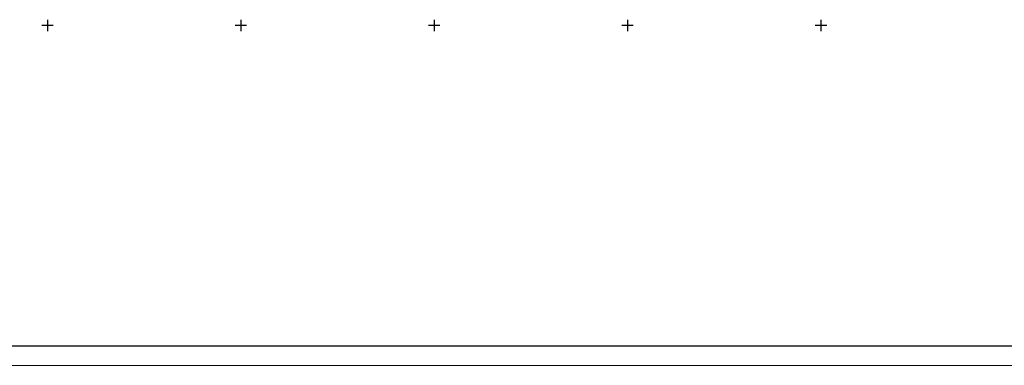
# Model space of a CAD drawing. Header units: metres. Extents: x 705573 to 711566, y 4301675 to 4311183.
# Tile 15 of 256: x 708299 to 708554, y 4301675 to 4301764. Entities that reach past the tile are written whole.
import ezdxf

# ---------------------------------------------------------------- set-up
doc = ezdxf.new("R2010")
doc.units = ezdxf.units.M
doc.header["$LTSCALE"] = 0.5
doc.layers.add('(001) Сетка', color=92, linetype='Continuous')
doc.layers.add('STR. Format', color=7, linetype='Continuous', lineweight=40)

# ---------------------------------------------------------------- blocks, each defined once
blk = doc.blocks.new('Setka')
at = {"layer": '(001) Сетка'}
for p, q in [((-1.5, 0), (1.5, 0)), ((0, 1.5), (0, -1.5))]:
    blk.add_line(p, q, dxfattribs=at)

msp = doc.modelspace()

# ---------------------------------------------------------------- linework, layer by layer
at = {"color": 7, "linetype": 'ByBlock', "lineweight": 30, "ltscale": 5}
msp.add_line((709251.85, 4301680.01), (708294.98, 4301680.01), dxfattribs=at)
at = {"layer": 'STR. Format', "lineweight": 13, "ltscale": 30}
for q in [(708694.98, 4301675.01), (709256.85, 4301675.01)]:
    msp.add_line((708274.98, 4301675.01), q, dxfattribs=at)

# ---------------------------------------------------------------- block references
at = {"layer": '(001) Сетка', "rotation": 270}
for p in [(708306.07, 4301762.98), (708356.07, 4301762.98), (708406.07, 4301762.98), (708456.07, 4301762.98), (708506.07, 4301762.98)]:
    msp.add_blockref('Setka', p, dxfattribs=at)

doc.saveas('drawing.dxf')
